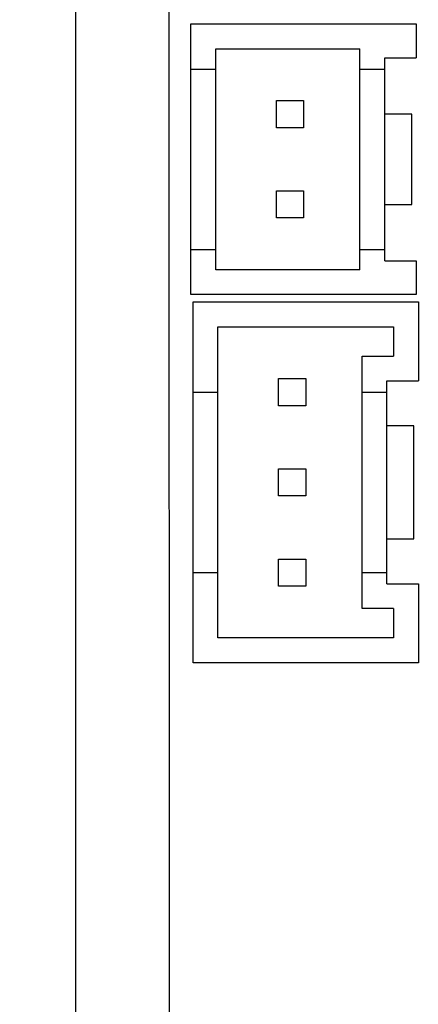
# Model space of a CAD drawing. Header units: millimetres. Extents: x 718 to 1157, y -195 to -52.
# Tile 5 of 156: x 1001.63 to 1010.48, y -154.11 to -132.28. Entities that reach past the tile are written whole.
import ezdxf

# ---------------------------------------------------------------- set-up
doc = ezdxf.new("R2010")
doc.units = ezdxf.units.MM
doc.header["$LTSCALE"] = 1.21
doc.header["$MEASUREMENT"] = 0
doc.header["$PDMODE"] = 3
doc.header["$PDSIZE"] = 0.3125
doc.layers.get('0').update_dxf_attribs({"linetype": 'CONTINUOUS'})
doc.layers.get('DEFPOINTS').update_dxf_attribs({"linetype": 'CONTINUOUS'})
doc.layers.add('Dim', color=3, linetype='CONTINUOUS', lineweight=25)
doc.styles.get("Standard").update_dxf_attribs({"font": 'txt', "width": 0.8})
doc.dimstyles.get("Standard").update_dxf_attribs({"dimtxt": 0.15625, "dimasz": 0.1875, "dimexe": 0.125, "dimexo": 0.0625, "dimgap": 0.09, "dimtad": 0, "dimtih": 1, "dimtoh": 1, "dimzin": 4, "dimdsep": 46, "dimtxsty": 'Standard', "dimblk": '_FILLED', "dimblk1": '_FILLED', "dimblk2": '_FILLED', "dimcen": 0.09, "dimazin": 1, "dimtp": 0.01, "dimtm": 0.01, "dimtfac": 1, "dimtofl": 0, "dimtmove": 0, "dimatfit": 3, "dimldrblk": '_FILLED', "dimfxl": 1, "dimtolj": 1, "dimtzin": 4, "dimarcsym": 0})

# ---------------------------------------------------------------- blocks, each defined once
blk = doc.blocks.new('_FILLED')
at = {"color": 0, "linetype": 'ByBlock'}
blk.add_solid([(0, 0), (-1, 0.1667), (-1, -0.1667)], dxfattribs=at)
blk = doc.blocks.new('*D45')
at = {"layer": 'DEFPOINTS', "color": 0}
for p in [(1005.958, -82.495), (959.979, -155.503), (1005.958, -155.503)]:
    blk.add_point(p, dxfattribs=at)
at = {"layer": 'Dim', "color": 0, "lineweight": -2}
for p, q in [((1005.895, -82.495), (959.854, -82.495)), ((959.979, -85.035), (959.979, -116.076)), ((959.979, -152.963), (959.979, -121.922)), ((1005.895, -155.503), (959.854, -155.503))]:
    blk.add_line(p, q, dxfattribs=at)
at = {"layer": 'Dim', "color": 0, "lineweight": -2, "xscale": 2.54, "yscale": 2.54, "zscale": 2.54}
for p, rotation in [((959.979, -82.495), 90), ((959.979, -155.503), 270)]:
    blk.add_blockref('_FILLED', p, dxfattribs=dict(at, rotation=rotation))
at = {"layer": 'Dim', "color": 0, "insert": (959.979, -118.999), "char_height": 2.5, "attachment_point": 5, "rotation": 90, "line_spacing_factor": 2.5}
blk.add_mtext('\\A1;73.0', dxfattribs=at)

msp = doc.modelspace()

# ---------------------------------------------------------------- linework, layer by layer
at = {"color": 7, "linetype": 'Continuous'}
for p, q in [((1002.878, -155.344), (1002.878, -83.344)), ((1004.958, -154.495), (1004.949, -83.495)), ((1005.435, -138.377), (1005.435, -132.377)), ((1005.435, -132.377), (1010.435, -132.377)), ((1010.435, -132.377), (1010.435, -133.127)), ((1005.985, -137.827), (1005.985, -132.927)), ((1005.985, -132.927), (1009.185, -132.927)), ((1009.185, -137.827), (1009.185, -132.927)), ((1009.735, -137.627), (1009.735, -133.127)), ((1009.735, -133.127), (1010.435, -133.127)), ((1005.435, -133.377), (1005.985, -133.377)), ((1009.185, -133.377), (1009.735, -133.377)), ((1007.335, -134.677), (1007.335, -134.077)), ((1007.335, -134.077), (1007.935, -134.077)), ((1007.935, -134.077), (1007.935, -134.677)), ((1010.333, -134.377), (1009.735, -134.377)), ((1010.333, -136.377), (1010.333, -134.377)), ((1007.935, -134.677), (1007.335, -134.677)), ((1007.335, -136.677), (1007.335, -136.077)), ((1007.335, -136.077), (1007.935, -136.077)), ((1007.935, -136.077), (1007.935, -136.677)), ((1009.735, -136.377), (1010.333, -136.377)), ((1007.935, -136.677), (1007.335, -136.677)), ((1005.435, -137.377), (1005.985, -137.377)), ((1009.185, -137.377), (1009.735, -137.377)), ((1009.735, -137.627), (1010.435, -137.627)), ((1010.435, -137.627), (1010.435, -138.377)), ((1009.185, -137.827), (1005.985, -137.827)), ((1010.435, -138.377), (1005.435, -138.377)), ((1005.481, -146.54), (1005.481, -138.54)), ((1005.481, -138.54), (1010.481, -138.54)), ((1010.481, -138.54), (1010.481, -140.29)), ((1006.031, -145.99), (1006.031, -139.09)), ((1006.031, -139.09), (1009.931, -139.09)), ((1009.931, -139.09), (1009.931, -139.74)), ((1009.231, -145.34), (1009.231, -139.74)), ((1009.231, -139.74), (1009.931, -139.74)), ((1007.381, -140.84), (1007.381, -140.24)), ((1007.381, -140.24), (1007.981, -140.24)), ((1007.981, -140.24), (1007.981, -140.84)), ((1009.781, -144.79), (1009.781, -140.29)), ((1009.781, -140.29), (1010.481, -140.29)), ((1005.481, -140.54), (1006.031, -140.54)), ((1009.231, -140.54), (1009.781, -140.54)), ((1007.981, -140.84), (1007.381, -140.84)), ((1010.378, -141.29), (1009.781, -141.29)), ((1010.378, -143.79), (1010.378, -141.29)), ((1007.381, -142.84), (1007.381, -142.24)), ((1007.381, -142.24), (1007.981, -142.24)), ((1007.981, -142.24), (1007.981, -142.84)), ((1007.981, -142.84), (1007.381, -142.84)), ((1009.781, -143.79), (1010.378, -143.79)), ((1007.381, -144.84), (1007.381, -144.24)), ((1007.381, -144.24), (1007.981, -144.24)), ((1007.981, -144.24), (1007.981, -144.84)), ((1005.481, -144.54), (1006.031, -144.54)), ((1009.231, -144.54), (1009.781, -144.54)), ((1007.981, -144.84), (1007.381, -144.84)), ((1009.781, -144.79), (1010.481, -144.79)), ((1010.481, -144.79), (1010.481, -146.54)), ((1009.931, -145.34), (1009.231, -145.34)), ((1009.931, -145.34), (1009.931, -145.99)), ((1009.931, -145.99), (1006.031, -145.99)), ((1010.481, -146.54), (1005.481, -146.54))]:
    msp.add_line(p, q, dxfattribs=at)

# ---------------------------------------------------------------- dimensions: what is measured, and where the dimension line sits
at = {"layer": 'Dim'}
dim = msp.add_linear_dim(base=(959.979, -155.503), p1=(1005.958, -82.495), p2=(1005.958, -155.503), angle=90, dimstyle='Standard', override={"dimtxt": 2.5, "dimasz": 2.54, "dimtih": 0, "dimtoh": 0, "dimdec": 1, "dimzin": 0, "dimcen": 0.198, "dimadec": 0, "dimazin": 0, "dimtp": 0, "dimtm": 0, "dimtdec": 4, "dimtzin": 0}, dxfattribs=at)
dim.commit()
dim.dimension.update_dxf_attribs({"geometry": '*D45', "text_midpoint": (959.979, -118.999)})

doc.saveas('drawing.dxf')
